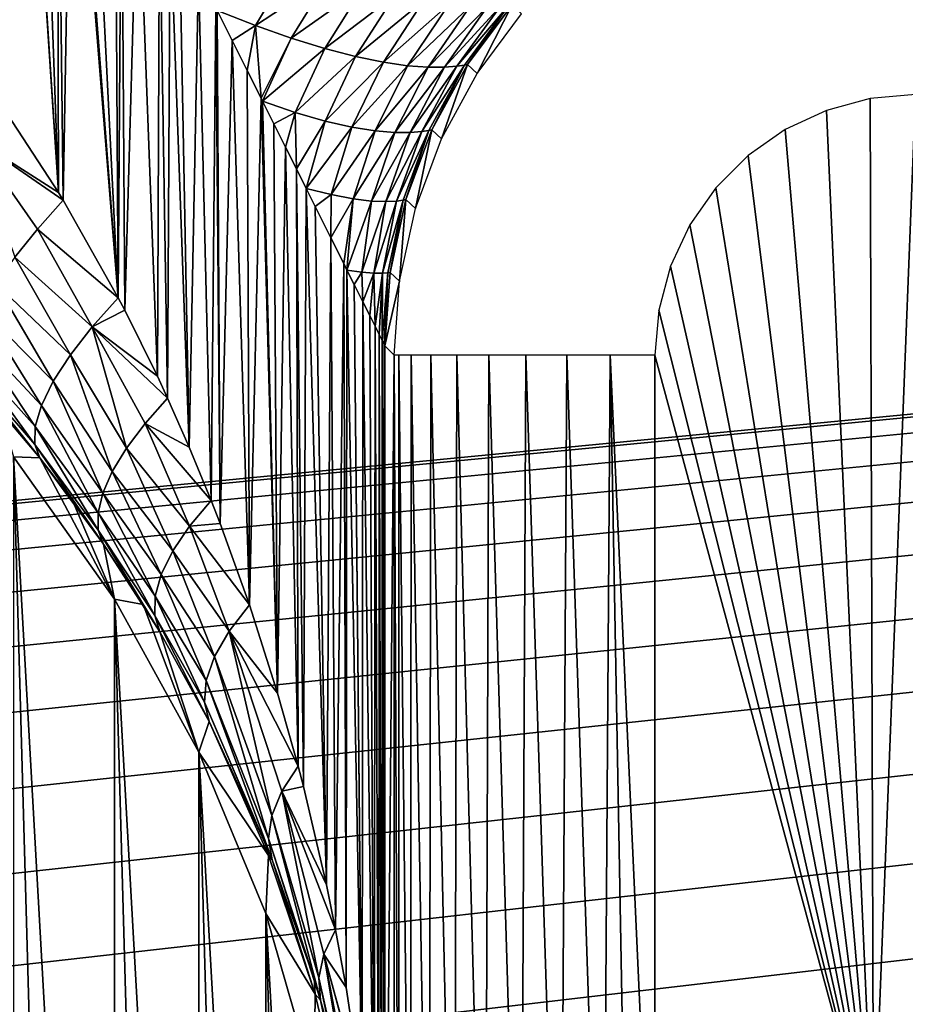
# Model space of a CAD drawing. Header units: millimetres. Extents: x -110 to 110, y 0 to 80.
# Tile 211 of 256: x -46.8 to -43.41, y 58.73 to 62.5. Entities that reach past the tile are written whole.
import ezdxf

# ---------------------------------------------------------------- set-up
doc = ezdxf.new("R2010")
doc.units = ezdxf.units.MM
doc.header["$LTSCALE"] = 59.460957
for name, color, linetype in [('195', 7, 'CONTINUOUS'), ('197', 7, 'CONTINUOUS'), ('199', 7, 'CONTINUOUS'), ('200', 7, 'CONTINUOUS'), ('207', 7, 'CONTINUOUS'), ('214', 7, 'CONTINUOUS'), ('215', 7, 'CONTINUOUS'), ('247', 7, 'CONTINUOUS'), ('287', 7, 'CONTINUOUS'), ('288', 7, 'CONTINUOUS'), ('33', 7, 'CONTINUOUS'), ('49', 7, 'CONTINUOUS'), ('6', 7, 'CONTINUOUS'), ('74', 7, 'CONTINUOUS')]:
    doc.layers.add(name, color=color, linetype=linetype)

msp = doc.modelspace()

# ---------------------------------------------------------------- linework, layer by layer
at = {"layer": '195', "color": 7, "linetype": 'Continuous', "true_color": 0xe0f2ff}
for points in [[(-46.6267, 53.6451, 60), (-46.8282, 60.8286, 60), (-46.8282, 53.3773, 60), (-46.6267, 53.6451, 60)], [(-46.4404, 53.9238, 60), (-46.8282, 60.8286, 60), (-46.6267, 53.6451, 60), (-46.4404, 53.9238, 60)], [(-46.4404, 60.2821, 60), (-46.8282, 60.8286, 60), (-46.4404, 53.9238, 60), (-46.4404, 60.2821, 60)], [(-46.1163, 54.5103, 60), (-46.4404, 60.2821, 60), (-46.2701, 54.2125, 60), (-46.1163, 54.5103, 60)], [(-46.1163, 59.6956, 60), (-46.4404, 60.2821, 60), (-46.1163, 54.5103, 60), (-46.1163, 59.6956, 60)], [(-46.2701, 54.2125, 60), (-46.4404, 60.2821, 60), (-46.4404, 53.9238, 60), (-46.2701, 54.2125, 60)], [(-45.9794, 54.8163, 60), (-46.1163, 59.6956, 60), (-46.1163, 54.5103, 60), (-45.9794, 54.8163, 60)], [(-45.8599, 55.1294, 60), (-46.1163, 59.6956, 60), (-45.9794, 54.8163, 60), (-45.8599, 55.1294, 60)], [(-45.8599, 59.0765, 60), (-46.1163, 59.6956, 60), (-45.8599, 55.1294, 60), (-45.8599, 59.0765, 60)], [(-45.6744, 58.4326, 60), (-45.8599, 59.0765, 60), (-45.6744, 55.7733, 60), (-45.6744, 58.4326, 60)], [(-45.6744, 55.7733, 60), (-45.8599, 59.0765, 60), (-45.7581, 55.4488, 60), (-45.6744, 55.7733, 60)], [(-45.7581, 55.4488, 60), (-45.8599, 59.0765, 60), (-45.8599, 55.1294, 60), (-45.7581, 55.4488, 60)]]:
    msp.add_3dface(points, dxfattribs=at)
at = {"layer": '197', "color": 7, "linetype": 'Continuous', "true_color": 0xe0f2ff}
for points in [[(-46.0767, 59.8131, 55), (-45.8492, 59.2995, 55), (-45.8593, 59.3406, 54.6813), (-46.0767, 59.8131, 55)], [(-45.8593, 59.3406, 54.6813), (-45.8492, 59.2995, 55), (-45.8361, 59.283, 54.6413), (-45.8593, 59.3406, 54.6813)], [(-45.8492, 59.2995, 55), (-45.6701, 58.7671, 55), (-45.8361, 59.283, 54.6413), (-45.8492, 59.2995, 55)], [(-45.8361, 59.283, 54.6413), (-45.6701, 58.7671, 55), (-45.6748, 58.8259, 54.3175), (-45.8361, 59.283, 54.6413)], [(-45.6748, 58.8259, 54.3175), (-45.6701, 58.7671, 55), (-45.6501, 58.7437, 54.2581), (-45.6748, 58.8259, 54.3175)], [(-45.6701, 58.7671, 55), (-45.5411, 58.2204, 55), (-45.6501, 58.7437, 54.2581), (-45.6701, 58.7671, 55)], [(-45.6501, 58.7437, 54.2581), (-45.5411, 58.2204, 55), (-45.5978, 58.5544, 54.1204), (-45.6501, 58.7437, 54.2581)]]:
    msp.add_3dface(points, dxfattribs=at)
at = {"layer": '199', "color": 7, "linetype": 'Continuous', "true_color": 0xe0f2ff}
for points in [[(-46.881, 61.0113, 55.6934), (-46.8282, 60.8286, 60), (-46.7271, 60.8244, 55.601), (-46.881, 61.0113, 55.6934)], [(-46.8282, 60.8286, 60), (-46.4404, 60.2821, 60), (-46.7271, 60.8244, 55.601), (-46.8282, 60.8286, 60)], [(-46.7271, 60.8244, 55.601), (-46.4404, 60.2821, 60), (-46.6018, 60.6604, 55.514), (-46.7271, 60.8244, 55.601)], [(-46.6018, 60.6604, 55.514), (-46.4404, 60.2821, 60), (-46.4828, 60.4934, 55.4204), (-46.6018, 60.6604, 55.514)], [(-46.4828, 60.4934, 55.4204), (-46.4404, 60.2821, 60), (-46.3311, 60.262, 55.2837), (-46.4828, 60.4934, 55.4204)], [(-46.4404, 60.2821, 60), (-46.1163, 59.6956, 60), (-46.3311, 60.262, 55.2837), (-46.4404, 60.2821, 60)], [(-46.3311, 60.262, 55.2837), (-46.1163, 59.6956, 60), (-46.2669, 60.1567, 55.2192), (-46.3311, 60.262, 55.2837)], [(-46.1163, 59.6956, 60), (-46.0767, 59.8131, 55), (-46.2669, 60.1567, 55.2192), (-46.1163, 59.6956, 60)], [(-46.1163, 59.6956, 60), (-45.8492, 59.2995, 55), (-46.0767, 59.8131, 55), (-46.1163, 59.6956, 60)], [(-46.1163, 59.6956, 60), (-45.8599, 59.0765, 60), (-45.8492, 59.2995, 55), (-46.1163, 59.6956, 60)], [(-45.8599, 59.0765, 60), (-45.6701, 58.7671, 55), (-45.8492, 59.2995, 55), (-45.8599, 59.0765, 60)], [(-45.8599, 59.0765, 60), (-45.6744, 58.4326, 60), (-45.6701, 58.7671, 55), (-45.8599, 59.0765, 60)], [(-45.6744, 58.4326, 60), (-45.5411, 58.2204, 55), (-45.6701, 58.7671, 55), (-45.6744, 58.4326, 60)]]:
    msp.add_3dface(points, dxfattribs=at)
at = {"layer": '200', "color": 7, "linetype": 'Continuous', "true_color": 0xe0f2ff}
for points in [[(-45.403, 61.2533, 53.0349), (-45.403, 57.103, 53.0349), (-45.3672, 61.2175, 50.9825), (-45.403, 61.2533, 53.0349)], [(-45.403, 57.103, 53.0349), (-45.3672, 57.103, 50.9825), (-45.3672, 61.2175, 50.9825), (-45.403, 57.103, 53.0349)]]:
    msp.add_3dface(points, dxfattribs=at)
at = {"layer": '207', "color": 7, "linetype": 'Continuous', "true_color": 0xe0f2ff}
for points in [[(-46.8706, 64.1884, 54.9279), (-46.8712, 62.1733, 54.9281), (-46.8011, 64.0496, 54.9074), (-46.8706, 64.1884, 54.9279)], [(-46.8712, 62.1733, 54.9281), (-46.6552, 61.842, 54.8551), (-46.8011, 64.0496, 54.9074), (-46.8712, 62.1733, 54.9281)], [(-46.8011, 64.0496, 54.9074), (-46.6552, 61.842, 54.8551), (-46.7989, 64.0451, 54.9067), (-46.8011, 64.0496, 54.9074)], [(-46.7989, 64.0451, 54.9067), (-46.6552, 61.842, 54.8551), (-46.729, 63.9053, 54.8831), (-46.7989, 64.0451, 54.9067)], [(-46.729, 63.9053, 54.8831), (-46.6552, 61.842, 54.8551), (-46.6609, 63.7691, 54.8573), (-46.729, 63.9053, 54.8831)], [(-46.6609, 63.7691, 54.8573), (-46.6372, 61.8124, 54.8477), (-46.6053, 63.6579, 54.8342), (-46.6609, 63.7691, 54.8573)], [(-46.6552, 61.842, 54.8551), (-46.6372, 61.8124, 54.8477), (-46.6609, 63.7691, 54.8573), (-46.6552, 61.842, 54.8551)], [(-46.6372, 61.8124, 54.8477), (-46.4261, 61.4382, 54.7454), (-46.6053, 63.6579, 54.8342), (-46.6372, 61.8124, 54.8477)], [(-46.6053, 63.6579, 54.8342), (-46.4261, 61.4382, 54.7454), (-46.5947, 63.6367, 54.8295), (-46.6053, 63.6579, 54.8342)], [(-46.5947, 63.6367, 54.8295), (-46.4261, 61.4382, 54.7454), (-46.5304, 63.5081, 54.7998), (-46.5947, 63.6367, 54.8295)], [(-46.5304, 63.5081, 54.7998), (-46.4261, 61.4382, 54.7454), (-46.438, 63.3233, 54.7519), (-46.5304, 63.5081, 54.7998)], [(-46.438, 63.3233, 54.7519), (-46.4261, 61.4382, 54.7454), (-46.4133, 63.2739, 54.7381), (-46.438, 63.3233, 54.7519)], [(-46.4261, 61.4382, 54.7454), (-46.4011, 61.3903, 54.7312), (-46.4133, 63.2739, 54.7381), (-46.4261, 61.4382, 54.7454)], [(-46.4133, 63.2739, 54.7381), (-46.4011, 61.3903, 54.7312), (-46.3504, 63.1481, 54.7008), (-46.4133, 63.2739, 54.7381)], [(-46.4011, 61.3903, 54.7312), (-46.2761, 61.1372, 54.6525), (-46.3504, 63.1481, 54.7008), (-46.4011, 61.3903, 54.7312)], [(-46.3504, 63.1481, 54.7008), (-46.2761, 61.1372, 54.6525), (-46.268, 62.9834, 54.647), (-46.3504, 63.1481, 54.7008)], [(-46.2761, 61.1372, 54.6525), (-46.2371, 61.0531, 54.6252), (-46.268, 62.9834, 54.647), (-46.2761, 61.1372, 54.6525)], [(-46.268, 62.9834, 54.647), (-46.2371, 61.0531, 54.6252), (-46.2265, 62.9003, 54.6176), (-46.268, 62.9834, 54.647)], [(-46.2371, 61.0531, 54.6252), (-46.1538, 60.8649, 54.5622), (-46.2265, 62.9003, 54.6176), (-46.2371, 61.0531, 54.6252)], [(-46.2265, 62.9003, 54.6176), (-46.1538, 60.8649, 54.5622), (-46.1909, 62.8292, 54.5911), (-46.2265, 62.9003, 54.6176)], [(-46.1909, 62.8292, 54.5911), (-46.1538, 60.8649, 54.5622), (-46.1186, 62.6845, 54.5334), (-46.1909, 62.8292, 54.5911)], [(-46.1538, 60.8649, 54.5622), (-46.0698, 60.6607, 54.4912), (-46.1186, 62.6845, 54.5334), (-46.1538, 60.8649, 54.5622)], [(-46.1186, 62.6845, 54.5334), (-46.0698, 60.6607, 54.4912), (-46.0512, 62.5498, 54.4743), (-46.1186, 62.6845, 54.5334)], [(-46.0698, 60.6607, 54.4912), (-46.0354, 60.5723, 54.4596), (-46.0512, 62.5498, 54.4743), (-46.0698, 60.6607, 54.4912)], [(-46.0512, 62.5498, 54.4743), (-46.0354, 60.5723, 54.4596), (-46.0462, 62.5397, 54.4697), (-46.0512, 62.5498, 54.4743)], [(-46.0462, 62.5397, 54.4697), (-46.0354, 60.5723, 54.4596), (-45.989, 62.4253, 54.4147), (-46.0462, 62.5397, 54.4697)], [(-46.0354, 60.5723, 54.4596), (-45.9224, 60.26, 54.345), (-45.989, 62.4253, 54.4147), (-46.0354, 60.5723, 54.4596)], [(-45.989, 62.4253, 54.4147), (-45.9224, 60.26, 54.345), (-45.9313, 62.31, 54.3547), (-45.989, 62.4253, 54.4147)], [(-45.9313, 62.31, 54.3547), (-45.9224, 60.26, 54.345), (-45.8779, 62.2031, 54.2942), (-45.9313, 62.31, 54.3547)], [(-45.8779, 62.2031, 54.2942), (-45.9224, 60.26, 54.345), (-45.8147, 59.9219, 54.2159), (-45.8779, 62.2031, 54.2942)], [(-45.8724, 62.1922, 54.2877), (-45.8779, 62.2031, 54.2942), (-45.8147, 59.9219, 54.2159), (-45.8724, 62.1922, 54.2877)], [(-45.8289, 62.105, 54.2342), (-45.8724, 62.1922, 54.2877), (-45.8147, 59.9219, 54.2159), (-45.8289, 62.105, 54.2342)], [(-45.784, 62.0154, 54.1747), (-45.8289, 62.105, 54.2342), (-45.8147, 59.9219, 54.2159), (-45.784, 62.0154, 54.1747)], [(-45.7362, 59.6422, 54.1058), (-45.784, 62.0154, 54.1747), (-45.8147, 59.9219, 54.2159), (-45.7362, 59.6422, 54.1058)], [(-45.7427, 61.9327, 54.1156), (-45.784, 62.0154, 54.1747), (-45.7362, 59.6422, 54.1058), (-45.7427, 61.9327, 54.1156)], [(-45.7159, 59.5638, 54.0745), (-45.7427, 61.9327, 54.1156), (-45.7362, 59.6422, 54.1058), (-45.7159, 59.5638, 54.0745)], [(-45.7051, 61.8576, 54.0575), (-45.7427, 61.9327, 54.1156), (-45.7159, 59.5638, 54.0745), (-45.7051, 61.8576, 54.0575)], [(-45.6278, 59.187, 53.9218), (-45.7051, 61.8576, 54.0575), (-45.7159, 59.5638, 54.0745), (-45.6278, 59.187, 53.9218)], [(-45.6704, 61.7882, 53.9997), (-45.7051, 61.8576, 54.0575), (-45.6278, 59.187, 53.9218), (-45.6704, 61.7882, 53.9997)], [(-45.6106, 61.6686, 53.888), (-45.6704, 61.7882, 53.9997), (-45.6278, 59.187, 53.9218), (-45.6106, 61.6686, 53.888)], [(-45.5925, 59.0138, 53.8504), (-45.6106, 61.6686, 53.888), (-45.6278, 59.187, 53.9218), (-45.5925, 59.0138, 53.8504)], [(-45.5611, 61.5695, 53.7801), (-45.6106, 61.6686, 53.888), (-45.5925, 59.0138, 53.8504), (-45.5611, 61.5695, 53.7801)], [(-45.5521, 58.7932, 53.7586), (-45.5611, 61.5695, 53.7801), (-45.5925, 59.0138, 53.8504), (-45.5521, 58.7932, 53.7586)], [(-45.5486, 61.5444, 53.7498), (-45.5611, 61.5695, 53.7801), (-45.5521, 58.7932, 53.7586), (-45.5486, 61.5444, 53.7498)], [(-45.4906, 58.3847, 53.5864), (-45.5486, 61.5444, 53.7498), (-45.5521, 58.7932, 53.7586), (-45.4906, 58.3847, 53.5864)], [(-45.5206, 61.4886, 53.6767), (-45.5486, 61.5444, 53.7498), (-45.4906, 58.3847, 53.5864), (-45.5206, 61.4886, 53.6767)], [(-45.4878, 61.423, 53.5774), (-45.5206, 61.4886, 53.6767), (-45.4899, 58.3793, 53.5841), (-45.4878, 61.423, 53.5774)], [(-45.4899, 58.3793, 53.5841), (-45.5206, 61.4886, 53.6767), (-45.4906, 58.3847, 53.5864), (-45.4899, 58.3793, 53.5841)], [(-45.4445, 57.9644, 53.4069), (-45.4878, 61.423, 53.5774), (-45.4899, 58.3793, 53.5841), (-45.4445, 57.9644, 53.4069)], [(-45.4615, 61.3702, 53.4813), (-45.4878, 61.423, 53.5774), (-45.4445, 57.9644, 53.4069), (-45.4615, 61.3702, 53.4813)], [(-45.4407, 61.3288, 53.3883), (-45.4615, 61.3702, 53.4813), (-45.4445, 57.9644, 53.4069), (-45.4407, 61.3288, 53.3883)], [(-45.427, 57.7421, 53.3113), (-45.4407, 61.3288, 53.3883), (-45.4445, 57.9644, 53.4069), (-45.427, 57.7421, 53.3113)], [(-45.4251, 61.2974, 53.2984), (-45.4407, 61.3288, 53.3883), (-45.427, 57.7421, 53.3113), (-45.4251, 61.2974, 53.2984)], [(-45.4151, 57.536, 53.2224), (-45.4251, 61.2974, 53.2984), (-45.427, 57.7421, 53.3113), (-45.4151, 57.536, 53.2224)], [(-45.4138, 61.2749, 53.2107), (-45.4251, 61.2974, 53.2984), (-45.4151, 57.536, 53.2224), (-45.4138, 61.2749, 53.2107)], [(-45.403, 57.103, 53.0349), (-45.4138, 61.2749, 53.2107), (-45.4151, 57.536, 53.2224), (-45.403, 57.103, 53.0349)], [(-45.4138, 61.2749, 53.2107), (-45.403, 57.103, 53.0349), (-45.4065, 61.2603, 53.1236), (-45.4138, 61.2749, 53.2107)], [(-45.403, 57.103, 53.0349), (-45.403, 61.2533, 53.0349), (-45.4065, 61.2603, 53.1236), (-45.403, 57.103, 53.0349)]]:
    msp.add_3dface(points, dxfattribs=at)
at = {"layer": '214', "color": 7, "linetype": 'Continuous', "true_color": 0xe0f2ff}
for points in [[(-44.9153, 62.5615, 53.0206), (-45.0862, 62.3328, 53.0216), (-45.0496, 62.2985, 50.9759), (-44.9153, 62.5615, 53.0206)], [(-44.8786, 62.5269, 50.9754), (-44.9153, 62.5615, 53.0206), (-45.0496, 62.2985, 50.9759), (-44.8786, 62.5269, 50.9754)], [(-45.0862, 62.3328, 53.0216), (-45.2229, 62.082, 53.0236), (-45.1864, 62.0481, 50.9769), (-45.0862, 62.3328, 53.0216)], [(-45.0496, 62.2985, 50.9759), (-45.0862, 62.3328, 53.0216), (-45.1864, 62.0481, 50.9769), (-45.0496, 62.2985, 50.9759)], [(-45.2229, 62.082, 53.0236), (-45.3225, 61.8144, 53.0265), (-45.2861, 61.7808, 50.9783), (-45.2229, 62.082, 53.0236)], [(-45.1864, 62.0481, 50.9769), (-45.2229, 62.082, 53.0236), (-45.2861, 61.7808, 50.9783), (-45.1864, 62.0481, 50.9769)], [(-45.3225, 61.8144, 53.0265), (-45.3829, 61.5353, 53.0303), (-45.3468, 61.502, 50.9802), (-45.3225, 61.8144, 53.0265)], [(-45.2861, 61.7808, 50.9783), (-45.3225, 61.8144, 53.0265), (-45.3468, 61.502, 50.9802), (-45.2861, 61.7808, 50.9783)], [(-45.3829, 61.5353, 53.0303), (-45.403, 61.2533, 53.0349), (-45.3468, 61.502, 50.9802), (-45.3829, 61.5353, 53.0303)], [(-45.403, 61.2533, 53.0349), (-45.3672, 61.2175, 50.9825), (-45.3468, 61.502, 50.9802), (-45.403, 61.2533, 53.0349)]]:
    msp.add_3dface(points, dxfattribs=at)
at = {"layer": '215', "color": 7, "linetype": 'Continuous', "true_color": 0xe0f2ff}
for points in [[(-45.7598, 62.7149, 54.2422), (-46.0462, 62.5397, 54.4697), (-45.9001, 62.4824, 54.33), (-45.7598, 62.7149, 54.2422)], [(-45.6188, 62.6681, 54.1113), (-45.7598, 62.7149, 54.2422), (-45.9001, 62.4824, 54.33), (-45.6188, 62.6681, 54.1113)], [(-45.7622, 62.4335, 54.1879), (-45.6188, 62.6681, 54.1113), (-45.9001, 62.4824, 54.33), (-45.7622, 62.4335, 54.1879)], [(-45.4868, 62.6295, 53.9791), (-45.6188, 62.6681, 54.1113), (-45.7622, 62.4335, 54.1879), (-45.4868, 62.6295, 53.9791)], [(-45.6335, 62.3936, 54.0447), (-45.4868, 62.6295, 53.9791), (-45.7622, 62.4335, 54.1879), (-45.6335, 62.3936, 54.0447)], [(-45.365, 62.5993, 53.8466), (-45.4868, 62.6295, 53.9791), (-45.6335, 62.3936, 54.0447), (-45.365, 62.5993, 53.8466)], [(-45.5154, 62.3629, 53.9014), (-45.365, 62.5993, 53.8466), (-45.6335, 62.3936, 54.0447), (-45.5154, 62.3629, 53.9014)], [(-45.255, 62.5774, 53.7152), (-45.365, 62.5993, 53.8466), (-45.5154, 62.3629, 53.9014), (-45.255, 62.5774, 53.7152)], [(-45.4091, 62.3412, 53.7597), (-45.255, 62.5774, 53.7152), (-45.5154, 62.3629, 53.9014), (-45.4091, 62.3412, 53.7597)], [(-45.158, 62.5635, 53.5865), (-45.255, 62.5774, 53.7152), (-45.4091, 62.3412, 53.7597), (-45.158, 62.5635, 53.5865)], [(-46.0462, 62.5397, 54.4697), (-45.989, 62.4253, 54.4147), (-45.9001, 62.4824, 54.33), (-46.0462, 62.5397, 54.4697)], [(-45.3159, 62.3282, 53.6214), (-45.158, 62.5635, 53.5865), (-45.4091, 62.3412, 53.7597), (-45.3159, 62.3282, 53.6214)], [(-45.0756, 62.5565, 53.4619), (-45.158, 62.5635, 53.5865), (-45.3159, 62.3282, 53.6214), (-45.0756, 62.5565, 53.4619)], [(-45.2373, 62.3226, 53.4881), (-45.0756, 62.5565, 53.4619), (-45.3159, 62.3282, 53.6214), (-45.2373, 62.3226, 53.4881)], [(-45.0091, 62.5551, 53.343), (-45.0756, 62.5565, 53.4619), (-45.2373, 62.3226, 53.4881), (-45.0091, 62.5551, 53.343)], [(-45.1743, 62.3229, 53.3615), (-45.0091, 62.5551, 53.343), (-45.2373, 62.3226, 53.4881), (-45.1743, 62.3229, 53.3615)], [(-45.1278, 62.3265, 53.2422), (-44.9598, 62.5571, 53.2304), (-45.1743, 62.3229, 53.3615), (-45.1278, 62.3265, 53.2422)], [(-44.9598, 62.5571, 53.2304), (-45.0091, 62.5551, 53.343), (-45.1743, 62.3229, 53.3615), (-44.9598, 62.5571, 53.2304)], [(-45.0984, 62.3306, 53.1297), (-44.9283, 62.5599, 53.1236), (-45.1278, 62.3265, 53.2422), (-45.0984, 62.3306, 53.1297)], [(-44.9283, 62.5599, 53.1236), (-44.9598, 62.5571, 53.2304), (-45.1278, 62.3265, 53.2422), (-44.9283, 62.5599, 53.1236)], [(-45.0862, 62.3328, 53.0216), (-44.9283, 62.5599, 53.1236), (-45.0984, 62.3306, 53.1297), (-45.0862, 62.3328, 53.0216)], [(-45.0862, 62.3328, 53.0216), (-44.9153, 62.5615, 53.0206), (-44.9283, 62.5599, 53.1236), (-45.0862, 62.3328, 53.0216)], [(-45.989, 62.4253, 54.4147), (-45.9313, 62.31, 54.3547), (-45.9001, 62.4824, 54.33), (-45.989, 62.4253, 54.4147)], [(-45.9313, 62.31, 54.3547), (-45.8779, 62.2031, 54.2942), (-45.9001, 62.4824, 54.33), (-45.9313, 62.31, 54.3547)], [(-45.8779, 62.2031, 54.2942), (-45.7622, 62.4335, 54.1879), (-45.9001, 62.4824, 54.33), (-45.8779, 62.2031, 54.2942)], [(-45.8779, 62.2031, 54.2942), (-45.8724, 62.1922, 54.2877), (-45.7622, 62.4335, 54.1879), (-45.8779, 62.2031, 54.2942)], [(-45.8724, 62.1922, 54.2877), (-45.6335, 62.3936, 54.0447), (-45.7622, 62.4335, 54.1879), (-45.8724, 62.1922, 54.2877)], [(-45.6335, 62.3936, 54.0447), (-45.8724, 62.1922, 54.2877), (-45.7473, 62.1493, 54.1329), (-45.6335, 62.3936, 54.0447)], [(-45.5154, 62.3629, 53.9014), (-45.6335, 62.3936, 54.0447), (-45.7473, 62.1493, 54.1329), (-45.5154, 62.3629, 53.9014)], [(-45.6328, 62.1159, 53.9778), (-45.5154, 62.3629, 53.9014), (-45.7473, 62.1493, 54.1329), (-45.6328, 62.1159, 53.9778)], [(-45.4091, 62.3412, 53.7597), (-45.5154, 62.3629, 53.9014), (-45.6328, 62.1159, 53.9778), (-45.4091, 62.3412, 53.7597)], [(-45.5302, 62.0924, 53.8245), (-45.4091, 62.3412, 53.7597), (-45.6328, 62.1159, 53.9778), (-45.5302, 62.0924, 53.8245)], [(-45.3159, 62.3282, 53.6214), (-45.4091, 62.3412, 53.7597), (-45.5302, 62.0924, 53.8245), (-45.3159, 62.3282, 53.6214)], [(-45.4407, 62.0781, 53.6747), (-45.3159, 62.3282, 53.6214), (-45.5302, 62.0924, 53.8245), (-45.4407, 62.0781, 53.6747)], [(-45.2373, 62.3226, 53.4881), (-45.3159, 62.3282, 53.6214), (-45.4407, 62.0781, 53.6747), (-45.2373, 62.3226, 53.4881)], [(-45.3656, 62.0718, 53.5303), (-45.2373, 62.3226, 53.4881), (-45.4407, 62.0781, 53.6747), (-45.3656, 62.0718, 53.5303)], [(-45.3058, 62.0719, 53.393), (-45.1743, 62.3229, 53.3615), (-45.3656, 62.0718, 53.5303), (-45.3058, 62.0719, 53.393)], [(-45.1743, 62.3229, 53.3615), (-45.2373, 62.3226, 53.4881), (-45.3656, 62.0718, 53.5303), (-45.1743, 62.3229, 53.3615)], [(-45.2619, 62.0755, 53.2635), (-45.1278, 62.3265, 53.2422), (-45.3058, 62.0719, 53.393), (-45.2619, 62.0755, 53.2635)], [(-45.1278, 62.3265, 53.2422), (-45.1743, 62.3229, 53.3615), (-45.3058, 62.0719, 53.393), (-45.1278, 62.3265, 53.2422)], [(-45.2343, 62.0797, 53.1412), (-45.0984, 62.3306, 53.1297), (-45.2619, 62.0755, 53.2635), (-45.2343, 62.0797, 53.1412)], [(-45.0984, 62.3306, 53.1297), (-45.1278, 62.3265, 53.2422), (-45.2619, 62.0755, 53.2635), (-45.0984, 62.3306, 53.1297)], [(-45.2229, 62.082, 53.0236), (-45.0984, 62.3306, 53.1297), (-45.2343, 62.0797, 53.1412), (-45.2229, 62.082, 53.0236)], [(-45.2229, 62.082, 53.0236), (-45.0862, 62.3328, 53.0216), (-45.0984, 62.3306, 53.1297), (-45.2229, 62.082, 53.0236)], [(-45.8724, 62.1922, 54.2877), (-45.8289, 62.105, 54.2342), (-45.7473, 62.1493, 54.1329), (-45.8724, 62.1922, 54.2877)], [(-45.8289, 62.105, 54.2342), (-45.784, 62.0154, 54.1747), (-45.7473, 62.1493, 54.1329), (-45.8289, 62.105, 54.2342)], [(-45.784, 62.0154, 54.1747), (-45.7427, 61.9327, 54.1156), (-45.7473, 62.1493, 54.1329), (-45.784, 62.0154, 54.1747)], [(-45.7427, 61.9327, 54.1156), (-45.6328, 62.1159, 53.9778), (-45.7473, 62.1493, 54.1329), (-45.7427, 61.9327, 54.1156)], [(-45.7427, 61.9327, 54.1156), (-45.7051, 61.8576, 54.0575), (-45.6328, 62.1159, 53.9778), (-45.7427, 61.9327, 54.1156)], [(-45.7051, 61.8576, 54.0575), (-45.5302, 62.0924, 53.8245), (-45.6328, 62.1159, 53.9778), (-45.7051, 61.8576, 54.0575)], [(-45.5302, 62.0924, 53.8245), (-45.7051, 61.8576, 54.0575), (-45.6091, 61.8341, 53.8951), (-45.5302, 62.0924, 53.8245)], [(-45.4407, 62.0781, 53.6747), (-45.5302, 62.0924, 53.8245), (-45.6091, 61.8341, 53.8951), (-45.4407, 62.0781, 53.6747)], [(-45.3225, 61.8144, 53.0265), (-45.2229, 62.082, 53.0236), (-45.2343, 62.0797, 53.1412), (-45.3225, 61.8144, 53.0265)], [(-45.525, 61.8173, 53.7346), (-45.4407, 62.0781, 53.6747), (-45.6091, 61.8341, 53.8951), (-45.525, 61.8173, 53.7346)], [(-45.3656, 62.0718, 53.5303), (-45.4407, 62.0781, 53.6747), (-45.525, 61.8173, 53.7346), (-45.3656, 62.0718, 53.5303)], [(-45.4547, 61.8089, 53.5794), (-45.3656, 62.0718, 53.5303), (-45.525, 61.8173, 53.7346), (-45.4547, 61.8089, 53.5794)], [(-45.3991, 61.8071, 53.4309), (-45.3058, 62.0719, 53.393), (-45.4547, 61.8089, 53.5794), (-45.3991, 61.8071, 53.4309)], [(-45.3058, 62.0719, 53.393), (-45.3656, 62.0718, 53.5303), (-45.4547, 61.8089, 53.5794), (-45.3058, 62.0719, 53.393)], [(-45.3585, 61.8092, 53.29), (-45.2619, 62.0755, 53.2635), (-45.3991, 61.8071, 53.4309), (-45.3585, 61.8092, 53.29)], [(-45.2619, 62.0755, 53.2635), (-45.3058, 62.0719, 53.393), (-45.3991, 61.8071, 53.4309), (-45.2619, 62.0755, 53.2635)], [(-45.333, 61.8125, 53.156), (-45.2343, 62.0797, 53.1412), (-45.3585, 61.8092, 53.29), (-45.333, 61.8125, 53.156)], [(-45.2343, 62.0797, 53.1412), (-45.2619, 62.0755, 53.2635), (-45.3585, 61.8092, 53.29), (-45.2343, 62.0797, 53.1412)], [(-45.3225, 61.8144, 53.0265), (-45.2343, 62.0797, 53.1412), (-45.333, 61.8125, 53.156), (-45.3225, 61.8144, 53.0265)], [(-45.7051, 61.8576, 54.0575), (-45.6704, 61.7882, 53.9997), (-45.6091, 61.8341, 53.8951), (-45.7051, 61.8576, 54.0575)], [(-45.6704, 61.7882, 53.9997), (-45.6106, 61.6686, 53.888), (-45.6091, 61.8341, 53.8951), (-45.6704, 61.7882, 53.9997)], [(-45.6106, 61.6686, 53.888), (-45.525, 61.8173, 53.7346), (-45.6091, 61.8341, 53.8951), (-45.6106, 61.6686, 53.888)], [(-45.6106, 61.6686, 53.888), (-45.5611, 61.5695, 53.7801), (-45.525, 61.8173, 53.7346), (-45.6106, 61.6686, 53.888)], [(-45.5611, 61.5695, 53.7801), (-45.5486, 61.5444, 53.7498), (-45.525, 61.8173, 53.7346), (-45.5611, 61.5695, 53.7801)], [(-45.5486, 61.5444, 53.7498), (-45.4547, 61.8089, 53.5794), (-45.525, 61.8173, 53.7346), (-45.5486, 61.5444, 53.7498)], [(-45.4547, 61.8089, 53.5794), (-45.5486, 61.5444, 53.7498), (-45.4912, 61.5367, 53.5958), (-45.4547, 61.8089, 53.5794)], [(-45.3991, 61.8071, 53.4309), (-45.4547, 61.8089, 53.5794), (-45.4912, 61.5367, 53.5958), (-45.3991, 61.8071, 53.4309)], [(-45.4456, 61.5331, 53.4466), (-45.3991, 61.8071, 53.4309), (-45.4912, 61.5367, 53.5958), (-45.4456, 61.5331, 53.4466)], [(-45.4125, 61.533, 53.3032), (-45.3585, 61.8092, 53.29), (-45.4456, 61.5331, 53.4466), (-45.4125, 61.533, 53.3032)], [(-45.3585, 61.8092, 53.29), (-45.3991, 61.8071, 53.4309), (-45.4456, 61.5331, 53.4466), (-45.3585, 61.8092, 53.29)], [(-45.333, 61.8125, 53.156), (-45.3585, 61.8092, 53.29), (-45.4125, 61.533, 53.3032), (-45.333, 61.8125, 53.156)], [(-45.3916, 61.5343, 53.1651), (-45.333, 61.8125, 53.156), (-45.4125, 61.533, 53.3032), (-45.3916, 61.5343, 53.1651)], [(-45.3829, 61.5353, 53.0303), (-45.333, 61.8125, 53.156), (-45.3916, 61.5343, 53.1651), (-45.3829, 61.5353, 53.0303)], [(-45.3829, 61.5353, 53.0303), (-45.3225, 61.8144, 53.0265), (-45.333, 61.8125, 53.156), (-45.3829, 61.5353, 53.0303)], [(-45.5486, 61.5444, 53.7498), (-45.5206, 61.4886, 53.6767), (-45.4912, 61.5367, 53.5958), (-45.5486, 61.5444, 53.7498)], [(-45.5206, 61.4886, 53.6767), (-45.4878, 61.423, 53.5774), (-45.4912, 61.5367, 53.5958), (-45.5206, 61.4886, 53.6767)], [(-45.4878, 61.423, 53.5774), (-45.4456, 61.5331, 53.4466), (-45.4912, 61.5367, 53.5958), (-45.4878, 61.423, 53.5774)], [(-45.4878, 61.423, 53.5774), (-45.4615, 61.3702, 53.4813), (-45.4456, 61.5331, 53.4466), (-45.4878, 61.423, 53.5774)], [(-45.4615, 61.3702, 53.4813), (-45.4407, 61.3288, 53.3883), (-45.4456, 61.5331, 53.4466), (-45.4615, 61.3702, 53.4813)], [(-45.4407, 61.3288, 53.3883), (-45.4125, 61.533, 53.3032), (-45.4456, 61.5331, 53.4466), (-45.4407, 61.3288, 53.3883)], [(-45.4407, 61.3288, 53.3883), (-45.4251, 61.2974, 53.2984), (-45.4125, 61.533, 53.3032), (-45.4407, 61.3288, 53.3883)], [(-45.4251, 61.2974, 53.2984), (-45.4138, 61.2749, 53.2107), (-45.4125, 61.533, 53.3032), (-45.4251, 61.2974, 53.2984)], [(-45.4138, 61.2749, 53.2107), (-45.3916, 61.5343, 53.1651), (-45.4125, 61.533, 53.3032), (-45.4138, 61.2749, 53.2107)], [(-45.4138, 61.2749, 53.2107), (-45.4065, 61.2603, 53.1236), (-45.3916, 61.5343, 53.1651), (-45.4138, 61.2749, 53.2107)], [(-45.4065, 61.2603, 53.1236), (-45.403, 61.2533, 53.0349), (-45.3916, 61.5343, 53.1651), (-45.4065, 61.2603, 53.1236)], [(-45.403, 61.2533, 53.0349), (-45.3829, 61.5353, 53.0303), (-45.3916, 61.5343, 53.1651), (-45.403, 61.2533, 53.0349)]]:
    msp.add_3dface(points, dxfattribs=at)
at = {"layer": '247', "color": 7, "linetype": 'Continuous', "true_color": 0xe0f2ff}
for points in [[(-45.3672, 61.2175, 50.9825), (-45.3672, 57.103, 50.9825), (-45.35, 57.103, 50.8147), (-45.3672, 61.2175, 50.9825)], [(-45.3672, 61.2175, 50.9825), (-45.35, 57.103, 50.8147), (-45.3493, 61.2175, 50.8111), (-45.3672, 61.2175, 50.9825)], [(-45.35, 57.103, 50.8147), (-45.3048, 57.103, 50.6521), (-45.3493, 61.2175, 50.8111), (-45.35, 57.103, 50.8147)], [(-45.3493, 61.2175, 50.8111), (-45.3048, 57.103, 50.6521), (-45.3023, 61.2175, 50.6453), (-45.3493, 61.2175, 50.8111)], [(-45.3048, 57.103, 50.6521), (-45.233, 57.103, 50.4994), (-45.3023, 61.2175, 50.6453), (-45.3048, 57.103, 50.6521)], [(-45.3023, 61.2175, 50.6453), (-45.233, 57.103, 50.4994), (-45.2275, 61.2175, 50.49), (-45.3023, 61.2175, 50.6453)], [(-45.233, 57.103, 50.4994), (-45.1364, 57.103, 50.3609), (-45.2275, 61.2175, 50.49), (-45.233, 57.103, 50.4994)], [(-45.2275, 61.2175, 50.49), (-45.1364, 57.103, 50.3609), (-45.1271, 61.2175, 50.3498), (-45.2275, 61.2175, 50.49)], [(-45.1364, 57.103, 50.3609), (-45.018, 57.103, 50.2407), (-45.1271, 61.2175, 50.3498), (-45.1364, 57.103, 50.3609)], [(-45.1271, 61.2175, 50.3498), (-45.018, 57.103, 50.2407), (-45.0041, 61.2175, 50.229), (-45.1271, 61.2175, 50.3498)], [(-45.018, 57.103, 50.2407), (-44.8811, 57.103, 50.1421), (-45.0041, 61.2175, 50.229), (-45.018, 57.103, 50.2407)], [(-45.0041, 61.2175, 50.229), (-44.8811, 57.103, 50.1421), (-44.8623, 61.2175, 50.1311), (-45.0041, 61.2175, 50.229)], [(-44.8811, 57.103, 50.1421), (-44.7295, 57.103, 50.0679), (-44.8623, 61.2175, 50.1311), (-44.8811, 57.103, 50.1421)], [(-44.8623, 61.2175, 50.1311), (-44.7295, 57.103, 50.0679), (-44.7057, 61.2175, 50.059), (-44.8623, 61.2175, 50.1311)], [(-44.7295, 57.103, 50.0679), (-44.5676, 57.103, 50.0203), (-44.7057, 61.2175, 50.059), (-44.7295, 57.103, 50.0679)], [(-44.7057, 61.2175, 50.059), (-44.5676, 57.103, 50.0203), (-44.539, 61.2175, 50.0149), (-44.7057, 61.2175, 50.059)], [(-44.539, 61.2175, 50.0149), (-44.5676, 57.103, 50.0203), (-44.4672, 57.2794, 50.005), (-44.539, 61.2175, 50.0149)], [(-44.3673, 57.4539, 50), (-44.539, 61.2175, 50.0149), (-44.4672, 57.2794, 50.005), (-44.3673, 57.4539, 50)], [(-44.3673, 57.4539, 50), (-44.3673, 61.2175, 50), (-44.539, 61.2175, 50.0149), (-44.3673, 57.4539, 50)]]:
    msp.add_3dface(points, dxfattribs=at)
at = {"layer": '287', "color": 7, "linetype": 'Continuous', "true_color": 0xe0f2ff}
for points in [[(-45.8147, 59.9219, 54.2159), (-45.9224, 60.26, 54.345), (-46.0009, 60.1599, 54.4518), (-45.8147, 59.9219, 54.2159)], [(-46.0568, 60.0625, 54.5743), (-45.8372, 59.4522, 54.3571), (-46.0009, 60.1599, 54.4518), (-46.0568, 60.0625, 54.5743)], [(-45.8372, 59.4522, 54.3571), (-45.7991, 59.5458, 54.2255), (-46.0009, 60.1599, 54.4518), (-45.8372, 59.4522, 54.3571)], [(-45.7991, 59.5458, 54.2255), (-45.7362, 59.6422, 54.1058), (-46.0009, 60.1599, 54.4518), (-45.7991, 59.5458, 54.2255)], [(-45.7362, 59.6422, 54.1058), (-45.8147, 59.9219, 54.2159), (-46.0009, 60.1599, 54.4518), (-45.7362, 59.6422, 54.1058)], [(-46.0885, 59.9706, 54.709), (-45.8497, 59.3637, 54.497), (-46.0568, 60.0625, 54.5743), (-46.0885, 59.9706, 54.709)], [(-45.8497, 59.3637, 54.497), (-45.8372, 59.4522, 54.3571), (-46.0568, 60.0625, 54.5743), (-45.8497, 59.3637, 54.497)], [(-46.0952, 59.8867, 54.8522), (-45.8361, 59.283, 54.6413), (-46.0885, 59.9706, 54.709), (-46.0952, 59.8867, 54.8522)], [(-45.8361, 59.283, 54.6413), (-45.8497, 59.3637, 54.497), (-46.0885, 59.9706, 54.709), (-45.8361, 59.283, 54.6413)], [(-45.8593, 59.3406, 54.6813), (-45.8361, 59.283, 54.6413), (-46.0952, 59.8867, 54.8522), (-45.8593, 59.3406, 54.6813)], [(-46.0767, 59.8131, 55), (-45.8593, 59.3406, 54.6813), (-46.0952, 59.8867, 54.8522), (-46.0767, 59.8131, 55)], [(-45.7159, 59.5638, 54.0745), (-45.7362, 59.6422, 54.1058), (-45.7991, 59.5458, 54.2255), (-45.7159, 59.5638, 54.0745)], [(-45.6278, 59.187, 53.9218), (-45.7159, 59.5638, 54.0745), (-45.7991, 59.5458, 54.2255), (-45.6278, 59.187, 53.9218)], [(-45.8372, 59.4522, 54.3571), (-45.6572, 58.8293, 54.1165), (-45.7991, 59.5458, 54.2255), (-45.8372, 59.4522, 54.3571)], [(-45.6572, 58.8293, 54.1165), (-45.6379, 58.9201, 53.9793), (-45.7991, 59.5458, 54.2255), (-45.6572, 58.8293, 54.1165)], [(-45.5925, 59.0138, 53.8504), (-45.6278, 59.187, 53.9218), (-45.7991, 59.5458, 54.2255), (-45.5925, 59.0138, 53.8504)], [(-45.6379, 58.9201, 53.9793), (-45.5925, 59.0138, 53.8504), (-45.7991, 59.5458, 54.2255), (-45.6379, 58.9201, 53.9793)], [(-45.8497, 59.3637, 54.497), (-45.6501, 58.7437, 54.2581), (-45.8372, 59.4522, 54.3571), (-45.8497, 59.3637, 54.497)], [(-45.6501, 58.7437, 54.2581), (-45.6572, 58.8293, 54.1165), (-45.8372, 59.4522, 54.3571), (-45.6501, 58.7437, 54.2581)], [(-45.6748, 58.8259, 54.3175), (-45.6501, 58.7437, 54.2581), (-45.8497, 59.3637, 54.497), (-45.6748, 58.8259, 54.3175)], [(-45.8361, 59.283, 54.6413), (-45.6748, 58.8259, 54.3175), (-45.8497, 59.3637, 54.497), (-45.8361, 59.283, 54.6413)], [(-45.5521, 58.7932, 53.7586), (-45.5925, 59.0138, 53.8504), (-45.6379, 58.9201, 53.9793), (-45.5521, 58.7932, 53.7586)], [(-45.6572, 58.8293, 54.1165), (-45.517, 58.1994, 53.8589), (-45.6379, 58.9201, 53.9793), (-45.6572, 58.8293, 54.1165)], [(-45.5168, 58.288, 53.7193), (-45.4899, 58.3793, 53.5841), (-45.6379, 58.9201, 53.9793), (-45.5168, 58.288, 53.7193)], [(-45.4906, 58.3847, 53.5864), (-45.5521, 58.7932, 53.7586), (-45.6379, 58.9201, 53.9793), (-45.4906, 58.3847, 53.5864)], [(-45.4899, 58.3793, 53.5841), (-45.4906, 58.3847, 53.5864), (-45.6379, 58.9201, 53.9793), (-45.4899, 58.3793, 53.5841)], [(-45.517, 58.1994, 53.8589), (-45.5168, 58.288, 53.7193), (-45.6379, 58.9201, 53.9793), (-45.517, 58.1994, 53.8589)], [(-45.6501, 58.7437, 54.2581), (-45.5978, 58.5544, 54.1204), (-45.6572, 58.8293, 54.1165), (-45.6501, 58.7437, 54.2581)], [(-45.5323, 58.2748, 53.9148), (-45.517, 58.1994, 53.8589), (-45.6572, 58.8293, 54.1165), (-45.5323, 58.2748, 53.9148)], [(-45.5978, 58.5544, 54.1204), (-45.5323, 58.2748, 53.9148), (-45.6572, 58.8293, 54.1165), (-45.5978, 58.5544, 54.1204)]]:
    msp.add_3dface(points, dxfattribs=at)
at = {"layer": '288', "color": 7, "linetype": 'Continuous', "true_color": 0xe0f2ff}
for points in [[(-46.6552, 61.842, 54.8551), (-46.8712, 62.1733, 54.9281), (-46.9783, 62.0479, 54.9728), (-46.6552, 61.842, 54.8551)], [(-46.8231, 61.5943, 54.9784), (-46.736, 61.7018, 54.9022), (-46.9783, 62.0479, 54.9728), (-46.8231, 61.5943, 54.9784)], [(-46.6372, 61.8124, 54.8477), (-46.6552, 61.842, 54.8551), (-46.9783, 62.0479, 54.9728), (-46.6372, 61.8124, 54.8477)], [(-46.736, 61.7018, 54.9022), (-46.6372, 61.8124, 54.8477), (-46.9783, 62.0479, 54.9728), (-46.736, 61.7018, 54.9022)], [(-46.4261, 61.4382, 54.7454), (-46.6372, 61.8124, 54.8477), (-46.736, 61.7018, 54.9022), (-46.4261, 61.4382, 54.7454)], [(-46.8231, 61.5943, 54.9784), (-46.5258, 61.3272, 54.8168), (-46.736, 61.7018, 54.9022), (-46.8231, 61.5943, 54.9784)], [(-46.5258, 61.3272, 54.8168), (-46.4261, 61.4382, 54.7454), (-46.736, 61.7018, 54.9022), (-46.5258, 61.3272, 54.8168)], [(-46.8959, 61.4922, 55.0744), (-46.6097, 61.2197, 54.9103), (-46.8231, 61.5943, 54.9784), (-46.8959, 61.4922, 55.0744)], [(-46.6097, 61.2197, 54.9103), (-46.5258, 61.3272, 54.8168), (-46.8231, 61.5943, 54.9784), (-46.6097, 61.2197, 54.9103)], [(-46.9527, 61.3981, 55.1878), (-46.6752, 61.1182, 55.0232), (-46.8959, 61.4922, 55.0744), (-46.9527, 61.3981, 55.1878)], [(-46.6752, 61.1182, 55.0232), (-46.6097, 61.2197, 54.9103), (-46.8959, 61.4922, 55.0744), (-46.6752, 61.1182, 55.0232)], [(-46.4011, 61.3903, 54.7312), (-46.4261, 61.4382, 54.7454), (-46.5258, 61.3272, 54.8168), (-46.4011, 61.3903, 54.7312)], [(-46.9921, 61.3143, 55.3157), (-46.7205, 61.0254, 55.1522), (-46.9527, 61.3981, 55.1878), (-46.9921, 61.3143, 55.3157)], [(-46.7205, 61.0254, 55.1522), (-46.6752, 61.1182, 55.0232), (-46.9527, 61.3981, 55.1878), (-46.7205, 61.0254, 55.1522)], [(-46.2761, 61.1372, 54.6525), (-46.4011, 61.3903, 54.7312), (-46.5258, 61.3272, 54.8168), (-46.2761, 61.1372, 54.6525)], [(-46.6097, 61.2197, 54.9103), (-46.3943, 60.8619, 54.7931), (-46.5258, 61.3272, 54.8168), (-46.6097, 61.2197, 54.9103)], [(-46.2371, 61.0531, 54.6252), (-46.2761, 61.1372, 54.6525), (-46.5258, 61.3272, 54.8168), (-46.2371, 61.0531, 54.6252)], [(-46.3231, 60.9562, 54.7008), (-46.2371, 61.0531, 54.6252), (-46.5258, 61.3272, 54.8168), (-46.3231, 60.9562, 54.7008)], [(-46.3943, 60.8619, 54.7931), (-46.3231, 60.9562, 54.7008), (-46.5258, 61.3272, 54.8168), (-46.3943, 60.8619, 54.7931)], [(-47.0131, 61.243, 55.455), (-46.7445, 60.9439, 55.294), (-46.9921, 61.3143, 55.3157), (-47.0131, 61.243, 55.455)], [(-46.7445, 60.9439, 55.294), (-46.7205, 61.0254, 55.1522), (-46.9921, 61.3143, 55.3157), (-46.7445, 60.9439, 55.294)], [(-47.0152, 61.1858, 55.6022), (-46.7463, 60.8758, 55.4447), (-47.0131, 61.243, 55.455), (-47.0152, 61.1858, 55.6022)], [(-46.7463, 60.8758, 55.4447), (-46.7445, 60.9439, 55.294), (-47.0131, 61.243, 55.455), (-46.7463, 60.8758, 55.4447)], [(-46.6752, 61.1182, 55.0232), (-46.4489, 60.772, 54.8998), (-46.6097, 61.2197, 54.9103), (-46.6752, 61.1182, 55.0232)], [(-46.4489, 60.772, 54.8998), (-46.3943, 60.8619, 54.7931), (-46.6097, 61.2197, 54.9103), (-46.4489, 60.772, 54.8998)], [(-46.9991, 61.1452, 55.7545), (-46.7271, 60.8244, 55.601), (-47.0152, 61.1858, 55.6022), (-46.9991, 61.1452, 55.7545)], [(-46.7271, 60.8244, 55.601), (-46.7463, 60.8758, 55.4447), (-47.0152, 61.1858, 55.6022), (-46.7271, 60.8244, 55.601)], [(-46.9991, 61.1452, 55.7545), (-46.881, 61.0113, 55.6934), (-46.7271, 60.8244, 55.601), (-46.9991, 61.1452, 55.7545)], [(-46.7205, 61.0254, 55.1522), (-46.4856, 60.6883, 55.0187), (-46.6752, 61.1182, 55.0232), (-46.7205, 61.0254, 55.1522)], [(-46.4856, 60.6883, 55.0187), (-46.4489, 60.772, 54.8998), (-46.6752, 61.1182, 55.0232), (-46.4856, 60.6883, 55.0187)], [(-46.7445, 60.9439, 55.294), (-46.5037, 60.6128, 55.1469), (-46.7205, 61.0254, 55.1522), (-46.7445, 60.9439, 55.294)], [(-46.5037, 60.6128, 55.1469), (-46.4856, 60.6883, 55.0187), (-46.7205, 61.0254, 55.1522), (-46.5037, 60.6128, 55.1469)], [(-46.1538, 60.8649, 54.5622), (-46.2371, 61.0531, 54.6252), (-46.3231, 60.9562, 54.7008), (-46.1538, 60.8649, 54.5622)], [(-46.3943, 60.8619, 54.7931), (-46.1522, 60.562, 54.5813), (-46.3231, 60.9562, 54.7008), (-46.3943, 60.8619, 54.7931)], [(-46.0698, 60.6607, 54.4912), (-46.1538, 60.8649, 54.5622), (-46.3231, 60.9562, 54.7008), (-46.0698, 60.6607, 54.4912)], [(-46.1522, 60.562, 54.5813), (-46.0698, 60.6607, 54.4912), (-46.3231, 60.9562, 54.7008), (-46.1522, 60.562, 54.5813)], [(-46.7463, 60.8758, 55.4447), (-46.5026, 60.5472, 55.2817), (-46.7445, 60.9439, 55.294), (-46.7463, 60.8758, 55.4447)], [(-46.5026, 60.5472, 55.2817), (-46.5037, 60.6128, 55.1469), (-46.7445, 60.9439, 55.294), (-46.5026, 60.5472, 55.2817)], [(-46.7271, 60.8244, 55.601), (-46.4828, 60.4934, 55.4204), (-46.7463, 60.8758, 55.4447), (-46.7271, 60.8244, 55.601)], [(-46.4828, 60.4934, 55.4204), (-46.5026, 60.5472, 55.2817), (-46.7463, 60.8758, 55.4447), (-46.4828, 60.4934, 55.4204)], [(-46.4489, 60.772, 54.8998), (-46.2166, 60.467, 54.688), (-46.3943, 60.8619, 54.7931), (-46.4489, 60.772, 54.8998)], [(-46.2166, 60.467, 54.688), (-46.1522, 60.562, 54.5813), (-46.3943, 60.8619, 54.7931), (-46.2166, 60.467, 54.688)], [(-46.7271, 60.8244, 55.601), (-46.6018, 60.6604, 55.514), (-46.4828, 60.4934, 55.4204), (-46.7271, 60.8244, 55.601)], [(-46.4856, 60.6883, 55.0187), (-46.2611, 60.3768, 54.8081), (-46.4489, 60.772, 54.8998), (-46.4856, 60.6883, 55.0187)], [(-46.2611, 60.3768, 54.8081), (-46.2166, 60.467, 54.688), (-46.4489, 60.772, 54.8998), (-46.2611, 60.3768, 54.8081)], [(-46.5037, 60.6128, 55.1469), (-46.2845, 60.2935, 54.9387), (-46.4856, 60.6883, 55.0187), (-46.5037, 60.6128, 55.1469)], [(-46.2845, 60.2935, 54.9387), (-46.2611, 60.3768, 54.8081), (-46.4856, 60.6883, 55.0187), (-46.2845, 60.2935, 54.9387)], [(-46.0354, 60.5723, 54.4596), (-46.0698, 60.6607, 54.4912), (-46.1522, 60.562, 54.5813), (-46.0354, 60.5723, 54.4596)], [(-46.5026, 60.5472, 55.2817), (-46.2863, 60.2192, 55.0767), (-46.5037, 60.6128, 55.1469), (-46.5026, 60.5472, 55.2817)], [(-46.2863, 60.2192, 55.0767), (-46.2845, 60.2935, 54.9387), (-46.5037, 60.6128, 55.1469), (-46.2863, 60.2192, 55.0767)], [(-45.9224, 60.26, 54.345), (-46.0354, 60.5723, 54.4596), (-46.1522, 60.562, 54.5813), (-45.9224, 60.26, 54.345)], [(-46.4828, 60.4934, 55.4204), (-46.2669, 60.1567, 55.2192), (-46.5026, 60.5472, 55.2817), (-46.4828, 60.4934, 55.4204)], [(-46.2669, 60.1567, 55.2192), (-46.2863, 60.2192, 55.0767), (-46.5026, 60.5472, 55.2817), (-46.2669, 60.1567, 55.2192)], [(-46.2166, 60.467, 54.688), (-46.0009, 60.1599, 54.4518), (-46.1522, 60.562, 54.5813), (-46.2166, 60.467, 54.688)], [(-46.0009, 60.1599, 54.4518), (-45.9224, 60.26, 54.345), (-46.1522, 60.562, 54.5813), (-46.0009, 60.1599, 54.4518)], [(-46.4828, 60.4934, 55.4204), (-46.3311, 60.262, 55.2837), (-46.2669, 60.1567, 55.2192), (-46.4828, 60.4934, 55.4204)], [(-46.2611, 60.3768, 54.8081), (-46.0568, 60.0625, 54.5743), (-46.2166, 60.467, 54.688), (-46.2611, 60.3768, 54.8081)], [(-46.0568, 60.0625, 54.5743), (-46.0009, 60.1599, 54.4518), (-46.2166, 60.467, 54.688), (-46.0568, 60.0625, 54.5743)], [(-46.2845, 60.2935, 54.9387), (-46.0885, 59.9706, 54.709), (-46.2611, 60.3768, 54.8081), (-46.2845, 60.2935, 54.9387)], [(-46.0885, 59.9706, 54.709), (-46.0568, 60.0625, 54.5743), (-46.2611, 60.3768, 54.8081), (-46.0885, 59.9706, 54.709)], [(-46.2863, 60.2192, 55.0767), (-46.0952, 59.8867, 54.8522), (-46.2845, 60.2935, 54.9387), (-46.2863, 60.2192, 55.0767)], [(-46.0952, 59.8867, 54.8522), (-46.0885, 59.9706, 54.709), (-46.2845, 60.2935, 54.9387), (-46.0952, 59.8867, 54.8522)], [(-46.2669, 60.1567, 55.2192), (-46.0767, 59.8131, 55), (-46.2863, 60.2192, 55.0767), (-46.2669, 60.1567, 55.2192)], [(-46.0767, 59.8131, 55), (-46.0952, 59.8867, 54.8522), (-46.2863, 60.2192, 55.0767), (-46.0767, 59.8131, 55)]]:
    msp.add_3dface(points, dxfattribs=at)
at = {"layer": '33', "color": 7, "linetype": 'Continuous', "true_color": 0xe0f2ff}
for points in [[(57.548, 70.7052, 47.036), (-51.9039, 60.1716, 46.8521), (-57.548, 70.7052, 47.036), (57.548, 70.7052, 47.036)], [(-51.9039, 60.1716, 46.8521), (57.548, 70.7052, 47.036), (-51.5, 60.198, 46.8526), (-51.9039, 60.1716, 46.8521)], [(-51.5, 60.198, 46.8526), (57.548, 70.7052, 47.036), (-51.0961, 60.1716, 46.8521), (-51.5, 60.198, 46.8526)], [(-51.0961, 60.1716, 46.8521), (57.548, 70.7052, 47.036), (-50.6991, 60.0926, 46.8507), (-51.0961, 60.1716, 46.8521)], [(-50.6991, 60.0926, 46.8507), (57.548, 70.7052, 47.036), (-50.3158, 59.9625, 46.8484), (-50.6991, 60.0926, 46.8507)], [(-50.3158, 59.9625, 46.8484), (57.548, 70.7052, 47.036), (-49.9528, 59.7834, 46.8453), (-50.3158, 59.9625, 46.8484)], [(-49.9528, 59.7834, 46.8453), (57.548, 70.7052, 47.036), (-49.6162, 59.5585, 46.8414), (-49.9528, 59.7834, 46.8453)], [(-49.6162, 59.5585, 46.8414), (57.548, 70.7052, 47.036), (-49.3119, 59.2916, 46.8367), (-49.6162, 59.5585, 46.8414)], [(-49.3119, 59.2916, 46.8367), (57.548, 70.7052, 47.036), (-49.045, 58.9872, 46.8314), (-49.3119, 59.2916, 46.8367)], [(-49.045, 58.9872, 46.8314), (57.548, 70.7052, 47.036), (-48.8202, 58.6505, 46.8255), (-49.045, 58.9872, 46.8314)], [(-48.8202, 58.6505, 46.8255), (57.548, 70.7052, 47.036), (-48.6412, 58.2874, 46.8192), (-48.8202, 58.6505, 46.8255)], [(-48.6412, 58.2874, 46.8192), (57.548, 70.7052, 47.036), (-48.5111, 57.904, 46.8125), (-48.6412, 58.2874, 46.8192)], [(-48.5111, 57.904, 46.8125), (57.548, 70.7052, 47.036), (-48.4322, 57.507, 46.8056), (-48.5111, 57.904, 46.8125)], [(-48.4322, 57.507, 46.8056), (57.548, 70.7052, 47.036), (-48.4059, 57.103, 46.7985), (-48.4322, 57.507, 46.8056)], [(-48.4059, 57.103, 46.7985), (57.548, 70.7052, 47.036), (-37.5515, 54.9144, 46.7603), (-48.4059, 57.103, 46.7985)]]:
    msp.add_3dface(points, dxfattribs=at)
at = {"layer": '49', "color": 7, "linetype": 'Continuous', "true_color": 0xe0f2ff}
for points in [[(-57.548, 70.7052, -47.036), (-57.548, 40, -46.5), (57.548, 40, -46.5), (-57.548, 70.7052, -47.036)], [(57.548, 70.7052, -47.036), (-57.548, 70.7052, -47.036), (57.548, 40, -46.5), (57.548, 70.7052, -47.036)]]:
    msp.add_3dface(points, dxfattribs=at)
at = {"layer": '6', "color": 7, "linetype": 'Continuous', "true_color": 0xe0f2ff}
for points in [[(110, 0, -55), (-110, 0, -55), (110, 80, -55), (110, 0, -55)], [(110, 80, -55), (-110, 0, -55), (-110, 80, -55), (110, 80, -55)]]:
    msp.add_3dface(points, dxfattribs=at)
at = {"layer": '74', "color": 7, "linetype": 'Continuous', "true_color": 0xe0f2ff}
for points in [[(-43.7094, 62.157, 50), (-43.5293, 58.1223, 50), (-43.5411, 62.2021, 50), (-43.7094, 62.157, 50)], [(-43.5411, 62.2021, 50), (-43.5293, 58.1223, 50), (-43.3675, 62.2173, 50), (-43.5411, 62.2021, 50)], [(-43.5293, 58.1223, 50), (-42.6344, 58.7131, 50), (-43.3675, 62.2173, 50), (-43.5293, 58.1223, 50)], [(-43.8674, 62.0834, 50), (-43.5293, 58.1223, 50), (-43.7094, 62.157, 50), (-43.8674, 62.0834, 50)], [(-44.0102, 61.9834, 50), (-43.5293, 58.1223, 50), (-43.8674, 62.0834, 50), (-44.0102, 61.9834, 50)], [(-44.1334, 61.8602, 50), (-43.5293, 58.1223, 50), (-44.0102, 61.9834, 50), (-44.1334, 61.8602, 50)], [(-44.2334, 61.7174, 50), (-43.5293, 58.1223, 50), (-44.1334, 61.8602, 50), (-44.2334, 61.7174, 50)], [(-44.307, 61.5594, 50), (-43.5293, 58.1223, 50), (-44.2334, 61.7174, 50), (-44.307, 61.5594, 50)], [(-44.3521, 61.3911, 50), (-43.5293, 58.1223, 50), (-44.307, 61.5594, 50), (-44.3521, 61.3911, 50)], [(-44.3673, 61.2175, 50), (-43.5293, 58.1223, 50), (-44.3521, 61.3911, 50), (-44.3673, 61.2175, 50)], [(-44.3673, 57.4539, 50), (-43.5293, 58.1223, 50), (-44.3673, 61.2175, 50), (-44.3673, 57.4539, 50)]]:
    msp.add_3dface(points, dxfattribs=at)

doc.saveas('drawing.dxf')
